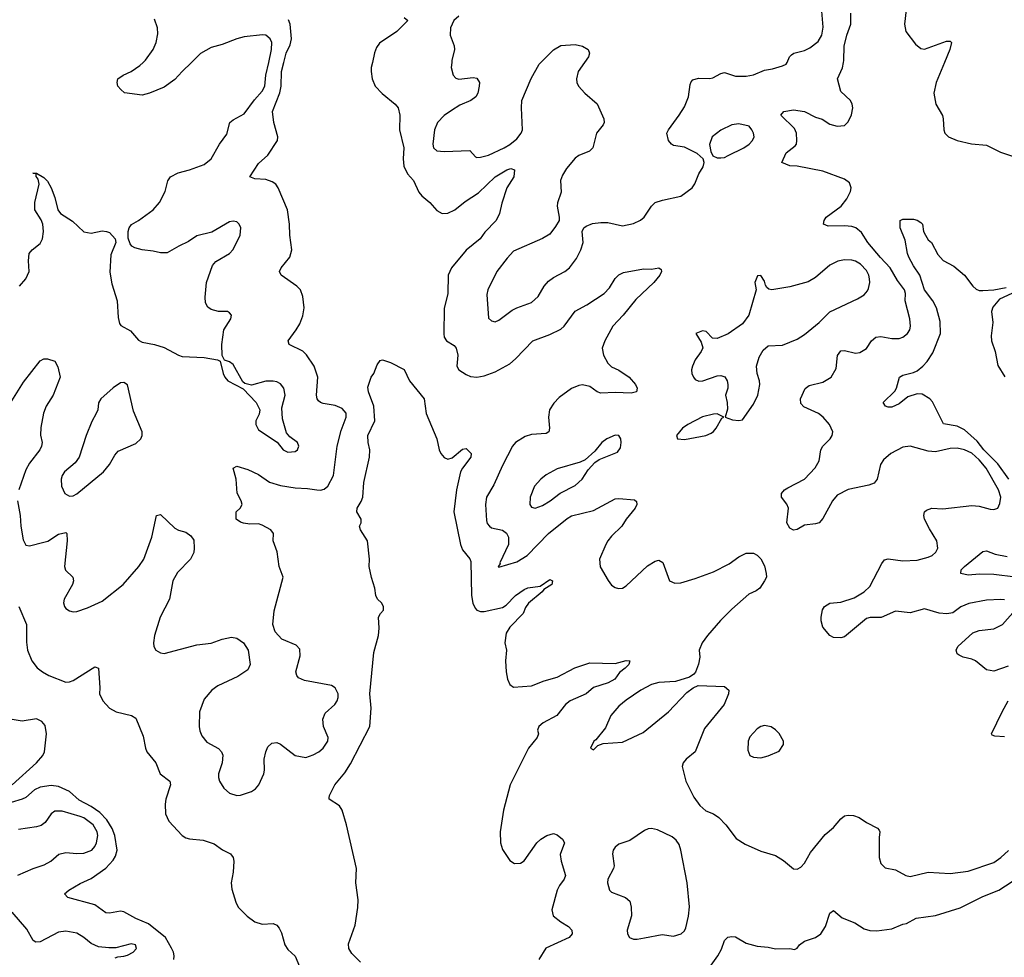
# Model space of a CAD drawing. Header units: inches. Extents: x 1834610 to 2027685, y 642842 to 774116.
# Tile 68 of 256: x 1902817 to 1908228, y 655081 to 660235. Entities that reach past the tile are written whole.
import ezdxf

# ---------------------------------------------------------------- set-up
doc = ezdxf.new("R2010")
doc.units = ezdxf.units.IN
doc.header["$MEASUREMENT"] = 0
doc.layers.add('B9605', color=7, linetype='Continuous')
doc.layers.add('B9606', color=7, linetype='Continuous')

msp = doc.modelspace()

# ---------------------------------------------------------------- linework, layer by layer
at = {"layer": 'B9605', "color": 5}
for points, elevation in [([(1902804.2, 657590), (1902820.3, 657510), (1902823.2, 657450), (1902835.1, 657375.1), (1902850, 657347), (1902870, 657343.6), (1902950, 657362.2), (1902970.9, 657369.1), (1903030, 657406), (1903070, 657415.8), (1903076.4, 657410), (1903078.2, 657370), (1903063.6, 657230), (1903069.3, 657209.3), (1903108.4, 657170), (1903111.7, 657150), (1903107.6, 657130), (1903062, 657050), (1903057.7, 657030), (1903062.3, 657010), (1903070, 656998.4), (1903090, 656984.9), (1903110, 656980.3), (1903130, 656981.3), (1903190, 657002), (1903270, 657039.5), (1903386.4, 657130), (1903472.5, 657230), (1903498.4, 657270), (1903543.1, 657390), (1903569.6, 657510), (1903590, 657515.5), (1903670, 657439.5), (1903690, 657428.9), (1903730, 657417.4), (1903758, 657398), (1903773.3, 657373.3), (1903776.5, 657330), (1903773.5, 657306.5), (1903755.3, 657270), (1903683.4, 657196.6), (1903658.5, 657150), (1903640.8, 657050), (1903589.1, 656950), (1903557.4, 656850), (1903552.2, 656810), (1903554.4, 656790), (1903564.9, 656770), (1903590, 656755.3), (1903610, 656751.8), (1903790, 656798.6), (1903870, 656807.6), (1903930.4, 656830.4), (1903980.4, 656840.4), (1904010, 656834.9), (1904046.8, 656810), (1904072.7, 656770), (1904084.4, 656690), (1904070, 656660.9), (1904015.2, 656624.8), (1903906.7, 656573.3), (1903873.1, 656550), (1903830, 656499.6), (1903805.8, 656430), (1903803.6, 656350), (1903806.8, 656326.8), (1903818, 656298), (1903844.5, 656264.5), (1903910, 656228.5), (1903925.7, 656210), (1903932.7, 656192.7), (1903930.2, 656150), (1903909, 656090), (1903908.7, 656070), (1903914.9, 656050), (1903939.3, 656010), (1903970, 655984.2), (1904010, 655970.4), (1904030, 655972.4), (1904090, 655993.4), (1904113.6, 656006.4), (1904131.6, 656028.4), (1904158, 656090), (1904161.5, 656110), (1904159.8, 656170), (1904168.7, 656211.3), (1904181.3, 656238.7), (1904201.7, 656258.3), (1904230, 656261.3), (1904250, 656253.4), (1904330.2, 656190.2), (1904390, 656180.2), (1904430, 656193.2), (1904460.4, 656210), (1904484.8, 656230), (1904510, 656268.5), (1904511.7, 656290), (1904487.3, 656350), (1904482.7, 656390), (1904496.6, 656423.4), (1904548.5, 656470), (1904561.6, 656490), (1904567.9, 656510), (1904567.7, 656530), (1904550, 656562), (1904530, 656575.3), (1904382.3, 656602.3), (1904350, 656618), (1904340.7, 656630), (1904334.7, 656650), (1904357.6, 656737.6), (1904355.6, 656775.6), (1904336.9, 656796.9), (1904258, 656830), (1904220.5, 656870), (1904208, 656910), (1904215.3, 656984.7), (1904264.5, 657170), (1904242.4, 657230), (1904231.7, 657310), (1904209.8, 657370), (1904212.4, 657410), (1904196.9, 657430), (1904150, 657456.8), (1904130, 657463.9), (1904082.5, 657462.5), (1904047.1, 657467.1), (1904030, 657472.3), (1904007, 657490), (1904006, 657530), (1904028.7, 657550), (1904039, 657570), (1904034, 657590), (1904011.5, 657631.5), (1904006.6, 657710), (1903989.5, 657770), (1904010, 657780.7), (1904070, 657762), (1904130, 657735.3), (1904190, 657693.2), (1904250, 657674.5), (1904330, 657661.6), (1904398.2, 657658.2), (1904449.7, 657650.3), (1904470, 657649.1), (1904490, 657654.6), (1904511.1, 657670), (1904541.4, 657730), (1904562, 657890), (1904583.3, 657976.7), (1904610.5, 658050), (1904611.9, 658071.9), (1904590, 658098.5), (1904550, 658113.2), (1904484.6, 658124.6), (1904469.9, 658129.9), (1904459.8, 658139.8), (1904452.4, 658150), (1904448.9, 658170), (1904455.8, 658270), (1904435.1, 658330), (1904392.8, 658392.8), (1904373.4, 658413.4), (1904297, 658450), (1904291.6, 658470), (1904336.9, 658530), (1904356.4, 658563.6), (1904372.5, 658607.5), (1904381, 658650), (1904372.8, 658712.8), (1904359.8, 658750), (1904340.5, 658770), (1904254.5, 658830), (1904244.5, 658850), (1904254, 658870), (1904302, 658930), (1904312.8, 658970), (1904301.7, 659050), (1904300.5, 659110), (1904288.5, 659190), (1904238, 659310), (1904225.1, 659330), (1904204.2, 659344.2), (1904170, 659355.8), (1904110, 659359.2), (1904082, 659370), (1904130, 659444.4), (1904180.5, 659490), (1904234.3, 659570), (1904235.6, 659590), (1904213.2, 659670), (1904205.9, 659730), (1904247.1, 659832.9), (1904254.6, 659870), (1904254.9, 659950), (1904268.4, 660000)], 260), ([(1902816.2, 658770), (1902849.8, 658810.2), (1902869.7, 658850), (1902865.1, 658910), (1902869.7, 658950), (1902884.7, 658970), (1902930, 659005.3), (1902941.7, 659030), (1902947.3, 659070), (1902944.2, 659110), (1902934.8, 659134.8), (1902899.7, 659190), (1902900.4, 659230), (1902923.6, 659330), (1902918, 659358), (1902908, 659372), (1902908, 659388), (1902889.3, 659390.7), (1902908.9, 659391.1), (1902950, 659366.8), (1902970, 659346.8), (1902990, 659310.8), (1903010, 659257.3), (1903025.8, 659190), (1903040.2, 659170), (1903106.5, 659126.5), (1903170, 659068), (1903210, 659061.6), (1903270, 659074), (1903294, 659070), (1903310, 659064.7), (1903342, 659030), (1903344.7, 659010), (1903317.3, 658942.7), (1903312.3, 658847.7), (1903323.6, 658783.6), (1903351.7, 658690), (1903357.6, 658597.6), (1903365.5, 658565.5), (1903373.4, 658553.4), (1903425.1, 658525.1), (1903470, 658474), (1903490, 658462), (1903558, 658450), (1903610, 658433.7), (1903690, 658390.3), (1903710, 658384.2), (1903830, 658377.1), (1903904.7, 658364.7), (1903918, 658358), (1903934.8, 658290), (1903944, 658270), (1903960.7, 658250), (1904045.2, 658205.2), (1904116.4, 658130), (1904135.8, 658090), (1904132.9, 658067.1), (1904114, 658030), (1904114, 658010), (1904130, 657980.5), (1904232.1, 657912.1), (1904265.5, 657870), (1904290, 657857.1), (1904330, 657860.4), (1904343.7, 657870), (1904351.6, 657890), (1904344.5, 657910), (1904302.3, 657942.2), (1904284, 657964), (1904260.3, 658040.3), (1904258, 658102), (1904275.1, 658170), (1904267.8, 658210), (1904250, 658233.6), (1904230, 658244.2), (1904210, 658247.8), (1904170, 658247.3), (1904090, 658226), (1904054.5, 658234.5), (1904044.1, 658244.1), (1903990, 658339), (1903970, 658353.2), (1903943.1, 658363.1), (1903928.7, 658388.7), (1903927.3, 658450), (1903939.6, 658530), (1903977, 658590), (1903981.2, 658610), (1903970, 658624), (1903958, 658630), (1903910, 658631.5), (1903870, 658641.6), (1903850, 658654.5), (1903837.5, 658677.5), (1903835.3, 658710), (1903842.8, 658790), (1903875.8, 658884.2), (1903894.8, 658905.2), (1903969.3, 658950), (1903990, 658970.8), (1904029.4, 659050), (1904031.5, 659090), (1904023.7, 659110), (1904010, 659123.7), (1903990, 659127), (1903970, 659122.9), (1903872.7, 659067.3), (1903790, 659046.6), (1903744.8, 659015.2), (1903690.6, 658990), (1903627.1, 658952.9), (1903590, 658953), (1903550, 658963), (1903489.7, 658969.6), (1903450, 658980.9), (1903434, 658990), (1903423.2, 659003.2), (1903413.6, 659033.6), (1903413.2, 659070), (1903419, 659090), (1903432, 659108), (1903470, 659130.4), (1903550, 659189.1), (1903585.1, 659230), (1903616.4, 659290), (1903631, 659349), (1903645.1, 659370), (1903687.3, 659392.7), (1903750.7, 659409.3), (1903830, 659438.9), (1903869.6, 659470), (1903915.1, 659550), (1903955.2, 659604.8), (1903971.5, 659670), (1903990, 659684.6), (1904050, 659716.5), (1904106.6, 659793.4), (1904150, 659841.7), (1904163.4, 659870), (1904169.3, 659930), (1904185.5, 660000)], 280), ([(1903760.6, 660000), (1903709.4, 659950.6), (1903670, 659905.4), (1903610, 659863.5), (1903530, 659831.2), (1903490, 659820.5), (1903393.1, 659833.1), (1903372.3, 659850), (1903357, 659870), (1903352, 659890), (1903356, 659910), (1903386, 659930), (1903429.8, 659950.2), (1903477, 659983), (1903494.7, 660000)], 280), ([(1904755.4, 660000), (1904749.1, 659970.9), (1904748.9, 659950), (1904753.8, 659910), (1904770.3, 659870), (1904808.4, 659828.4), (1904880.7, 659770), (1904896.3, 659750), (1904906.4, 659710), (1904904.2, 659630), (1904927.6, 659530), (1904925, 659470), (1904928.8, 659430), (1904947.9, 659387.9), (1904980.8, 659350), (1905010, 659286.5), (1905026.6, 659266.6), (1905071.5, 659230), (1905110, 659186.5), (1905138.8, 659170), (1905170, 659171), (1905208.5, 659190), (1905264.5, 659235.5), (1905337.9, 659282.1), (1905430, 659371.3), (1905494, 659410), (1905516.4, 659416.4), (1905536, 659410), (1905532.4, 659370), (1905494.6, 659310), (1905465.8, 659225.8), (1905454.4, 659170), (1905434.6, 659130), (1905373.6, 659066.3), (1905347, 659030), (1905270, 658968.3), (1905190, 658871), (1905171, 658830), (1905170.2, 658730), (1905150, 658648), (1905147.8, 658507.8), (1905150.2, 658490), (1905162, 658470), (1905204.6, 658444.6), (1905216.5, 658430), (1905224.4, 658390), (1905219.5, 658330), (1905230.2, 658310.3), (1905270, 658283.7), (1905294.1, 658274.1), (1905329, 658269), (1905370, 658276.5), (1905430, 658298.5), (1905510, 658343.6), (1905541, 658370), (1905636.2, 658470), (1905730, 658504), (1905790, 658533.1), (1905810, 658550.4), (1905870, 658632.7), (1905933.4, 658666.6), (1906029.8, 658730.2), (1906058.3, 658761.7), (1906090, 658812.7), (1906110, 658832.2), (1906135.8, 658844.2), (1906244.9, 658864.9), (1906290, 658862.8), (1906330, 658870.8), (1906342, 658862), (1906344.7, 658850), (1906334.8, 658830), (1906302, 658790), (1906202.6, 658697.4), (1906134, 658610), (1906076.1, 658550), (1906033, 658470), (1906018.6, 658430), (1906024.5, 658390), (1906050, 658346), (1906070, 658326.7), (1906110, 658308.9), (1906166.7, 658270), (1906200.5, 658230), (1906210.8, 658210), (1906206, 658190), (1906177.7, 658182.2), (1906090, 658186.2), (1906010, 658181.7), (1905989.8, 658189.8), (1905950, 658218.5), (1905910, 658227.8), (1905890, 658224.8), (1905850, 658206.6), (1905782.5, 658157.5), (1905752.2, 658127.8), (1905729.2, 658090), (1905722.3, 658050), (1905728.9, 657990), (1905724.4, 657970), (1905710, 657960.4), (1905630, 657953.8), (1905595.6, 657944.4), (1905541.1, 657910), (1905524.4, 657890), (1905470, 657784.5), (1905422.3, 657677.7), (1905383.2, 657610), (1905376.1, 657570), (1905381.8, 657481.8), (1905386, 657466), (1905398, 657450), (1905410, 657442.6), (1905470, 657429), (1905491.5, 657411.5), (1905502.4, 657390), (1905503.6, 657350), (1905456, 657250), (1905456.9, 657243.1), (1905446, 657230), (1905450, 657224.7), (1905550, 657254.9), (1905606, 657290), (1905723.1, 657410), (1905826.3, 657493.7), (1905850, 657507.6), (1905970, 657536.3), (1906090, 657600.3), (1906110, 657603.1), (1906195.6, 657595.6), (1906207.1, 657587.1), (1906207.7, 657570), (1906199.3, 657550), (1906150.2, 657489.8), (1906125.7, 657450), (1906070, 657396.3), (1906050, 657369.6), (1906037.4, 657350), (1906003.1, 657270), (1906008, 657228), (1906051.8, 657151.8), (1906070, 657127.3), (1906090, 657114), (1906108.4, 657108.4), (1906130, 657110.6), (1906150, 657123), (1906267.4, 657232.6), (1906310, 657257.8), (1906330, 657263.1), (1906351.7, 657251.7), (1906388, 657150), (1906416.7, 657136.7), (1906450, 657140.3), (1906530, 657163.2), (1906630, 657199.7), (1906715.7, 657244.3), (1906770, 657283), (1906810, 657302.8), (1906850, 657302.8), (1906870, 657291), (1906890, 657271), (1906910, 657232), (1906918.8, 657190), (1906921, 657170), (1906910.8, 657150), (1906884, 657110), (1906865.1, 657094.9), (1906823.6, 657076.4), (1906730, 656994), (1906668.3, 656931.7), (1906597.1, 656850), (1906567.7, 656810), (1906551, 656770), (1906554, 656730), (1906547.5, 656692.5), (1906530.7, 656649.3), (1906522, 656638), (1906498.8, 656621.2), (1906422, 656598), (1906330, 656591.2), (1906290, 656580.4), (1906230, 656548.6), (1906150, 656494.2), (1906110, 656461.1), (1906065.3, 656410), (1906037.2, 656342.8), (1905982.8, 656277.2), (1905972, 656270), (1905954, 656230), (1905970, 656222), (1905994, 656246), (1906023.2, 656256.8), (1906130, 656264.6), (1906242.7, 656317.3), (1906382.6, 656430), (1906483.9, 656536.1), (1906518, 656562), (1906545.2, 656574.8), (1906690.5, 656570.5), (1906714, 656550), (1906712.7, 656530), (1906688.4, 656470), (1906580.6, 656339.4), (1906529.1, 656210.9), (1906480.5, 656170), (1906463.7, 656150), (1906458, 656130), (1906477.4, 656050), (1906521.6, 655961.6), (1906554.7, 655914.7), (1906587, 655887), (1906630, 655869), (1906658.7, 655850), (1906697, 655810), (1906754.7, 655734.7), (1906803.4, 655703.4), (1906890, 655665.5), (1906970, 655641.6), (1907014.1, 655614.1), (1907070, 655567.7), (1907090, 655565.5), (1907110, 655577.1), (1907130, 655598), (1907163.1, 655656.9), (1907243.3, 655756.7), (1907290, 655794.4), (1907330, 655842.4), (1907350, 655858.4), (1907370, 655863.1), (1907399.9, 655859.9), (1907430.3, 655850.3), (1907470, 655822), (1907530.9, 655790.9), (1907539.8, 655779.8), (1907544.7, 655770), (1907540.7, 655739.3), (1907540.9, 655630), (1907550, 655597.3), (1907573.7, 655573.7), (1907630, 655561.3), (1907687.7, 655530), (1907710, 655525.6), (1907810, 655549.1), (1907930, 655541.7), (1908030, 655553.8), (1908170, 655601.5), (1908210, 655629.2), (1908251.8, 655668.2)], 260), ([(1905191.3, 660000), (1905188.8, 659971.2), (1905199.3, 659930), (1905213.5, 659913.5), (1905230, 659907.2), (1905310, 659917.6), (1905330, 659913), (1905343, 659890), (1905342.4, 659870), (1905334, 659830), (1905323, 659810), (1905296.3, 659790), (1905236, 659764), (1905190, 659735.8), (1905150, 659707.6), (1905113.6, 659670), (1905097.3, 659630), (1905087.7, 659550), (1905090.5, 659530), (1905110, 659514.4), (1905150, 659509.2), (1905290, 659514.9), (1905321.1, 659481.1), (1905330, 659477.1), (1905350, 659478.3), (1905393.3, 659490), (1905479.8, 659530), (1905510, 659547.9), (1905550, 659580.4), (1905573.8, 659610), (1905579.6, 659630), (1905574.5, 659750), (1905577, 659790), (1905628.6, 659911.4), (1905671.2, 659990), (1905681.3, 660000)], 280), ([(1905921.6, 660000), (1905886.5, 659950), (1905876.5, 659910), (1905878.4, 659890), (1905888.8, 659868.8), (1905922, 659830), (1905991.5, 659771.5), (1906027.4, 659690), (1906028.8, 659670), (1906023.2, 659656.8), (1905986.3, 659610), (1905966.7, 659530), (1905948.2, 659511.8), (1905890, 659487.4), (1905870, 659473.5), (1905822.5, 659417.5), (1905799.5, 659380.5), (1905789.1, 659350), (1905792.6, 659287.4), (1905772.4, 659227.6), (1905771.3, 659210), (1905782.4, 659150), (1905780.9, 659130), (1905762.4, 659097.6), (1905730, 659056.3), (1905690, 659031.1), (1905530, 658961.7), (1905495.5, 658924.5), (1905438.6, 658850), (1905389.2, 658750), (1905383.6, 658723.6), (1905394, 658594), (1905410, 658578.8), (1905430, 658574), (1905450, 658583), (1905522.6, 658637.4), (1905548.4, 658651.6), (1905630, 658680.3), (1905666.2, 658713.8), (1905698.4, 658770), (1905722.3, 658797.7), (1905750, 658817.5), (1905813.6, 658850), (1905838.9, 658870), (1905877.5, 658922.5), (1905900.7, 658970), (1905913.3, 659010), (1905908.3, 659070), (1905917.6, 659090), (1905930, 659099.5), (1905965.8, 659114.2), (1906010, 659120.7), (1906050, 659119.6), (1906130, 659102), (1906190, 659114.7), (1906228, 659132), (1906249.6, 659150), (1906290, 659210.5), (1906309.8, 659230.2), (1906350, 659243.1), (1906450, 659264.2), (1906512.3, 659310), (1906528.2, 659331.8), (1906550, 659386.8), (1906573.4, 659426.6), (1906578, 659450), (1906573.2, 659470), (1906539.5, 659499.5), (1906470, 659533.7), (1906410, 659543.5), (1906398.4, 659550), (1906383, 659570), (1906374, 659610), (1906382.9, 659630), (1906442, 659710), (1906470, 659756), (1906492.6, 659810), (1906501, 659879), (1906506.6, 659893.4), (1906516.9, 659903.1), (1906547.6, 659912.4), (1906608.9, 659911.1), (1906625.4, 659914.6), (1906670, 659939), (1906690, 659944), (1906750, 659923.5), (1906810, 659923.5), (1906850, 659932.3), (1906910, 659957.3), (1906955.1, 659965), (1907010, 659981.6), (1907030, 659990.6), (1907034.3, 660000)], 280), ([(1908230, 657046.4), (1908210, 657048.7), (1908130, 657045), (1908034.1, 657025.9), (1907990, 657008), (1907944.7, 656975.3), (1907911.5, 656968.5), (1907870, 656973.2), (1907790, 656996.2), (1907710, 656975), (1907630, 656983.1), (1907551, 656949), (1907491.2, 656948.8), (1907470, 656943.5), (1907350, 656842.7), (1907330, 656838), (1907290, 656839.5), (1907270, 656849.3), (1907230, 656895.3), (1907220.9, 656930), (1907220.9, 656950), (1907229.6, 656990.4), (1907239.3, 657010), (1907270, 657028.4), (1907330, 657033.2), (1907403.5, 657056.5), (1907457.7, 657090), (1907490, 657119.5), (1907554.9, 657245.1), (1907570, 657266), (1907590, 657271.8), (1907670, 657260.2), (1907750, 657263.6), (1907810, 657280.3), (1907832, 657290), (1907852.7, 657307.3), (1907863, 657330), (1907858.3, 657370), (1907816.3, 657436.3), (1907788.8, 657490), (1907786.2, 657510), (1907789.7, 657530), (1907800.3, 657539.7), (1907830, 657549.1), (1907890, 657546.2), (1908050, 657564.7), (1908090, 657561.5), (1908150, 657543.7), (1908170, 657542), (1908191.8, 657550), (1908203.8, 657576.2), (1908209.8, 657610), (1908196.9, 657650), (1908128.8, 657770), (1908090, 657815.6), (1908050, 657851.9), (1908010, 657871), (1907970, 657880.2), (1907930, 657877.3), (1907850, 657859.4), (1907810, 657862.9), (1907710, 657889.7), (1907670, 657884.7), (1907604.9, 657850), (1907564, 657816), (1907548.7, 657790), (1907530.3, 657710), (1907512.4, 657687.6), (1907484.5, 657675.5), (1907370, 657652.8), (1907310, 657620.5), (1907283.1, 657590), (1907230, 657492.7), (1907210, 657469.6), (1907190, 657462.9), (1907130, 657457), (1907090, 657432.7), (1907070, 657429.4), (1907050, 657439), (1907032.7, 657470), (1907041.6, 657550), (1907032.3, 657572.3), (1907004.5, 657610), (1907003.7, 657630), (1907020.9, 657650), (1907038.2, 657661.8), (1907129.5, 657710), (1907188, 657772), (1907211.1, 657810), (1907219.2, 657870), (1907231.2, 657890), (1907271.3, 657930), (1907282.4, 657950), (1907285.6, 657970), (1907267.6, 658010), (1907233.6, 658050), (1907207, 658070), (1907127.1, 658107.1), (1907110, 658124.5), (1907107.3, 658150), (1907132.9, 658207.1), (1907155.9, 658224.1), (1907230, 658241.8), (1907276.3, 658270), (1907303.4, 658316.6), (1907311.1, 658388.9), (1907330, 658414.4), (1907350, 658417), (1907410, 658401.1), (1907434.8, 658405.3), (1907470, 658428.2), (1907498.3, 658470), (1907522, 658490), (1907550, 658493.2), (1907610, 658481.8), (1907650, 658483.2), (1907670, 658490.3), (1907696.9, 658510), (1907709.8, 658530), (1907713, 658550), (1907709, 658590), (1907683.2, 658690), (1907684.9, 658730), (1907679.5, 658750), (1907641.6, 658801.6), (1907601.6, 658870), (1907547, 658927), (1907477.8, 659010), (1907444.1, 659064.1), (1907411.6, 659090), (1907390, 659097.4), (1907350, 659102.2), (1907259.4, 659099.4), (1907234.5, 659110), (1907237.4, 659130), (1907248.4, 659150), (1907332.1, 659210), (1907363.5, 659250), (1907382.3, 659290), (1907385.7, 659310), (1907377.3, 659337.3), (1907350, 659358.5), (1907230, 659402.2), (1907090, 659429.7), (1907050, 659431.6), (1907005.2, 659450), (1907030, 659503), (1907079.5, 659540.5), (1907086.2, 659550), (1907088.2, 659570), (1907086.6, 659610), (1907075.8, 659635.8), (1906999.5, 659710), (1907017.2, 659730), (1907070, 659739.2), (1907130, 659730.2), (1907190, 659699.2), (1907227.2, 659687.2), (1907270, 659659.5), (1907310, 659648.9), (1907350, 659653), (1907370, 659674), (1907387.7, 659712.3), (1907395.1, 659750), (1907392.7, 659770), (1907382.7, 659790), (1907330, 659839.6), (1907310.9, 659910), (1907339.1, 659970), (1907343.9, 660000)], 260), ([(1907899.7, 660000), (1907853.7, 659890), (1907841.8, 659830), (1907852.4, 659770), (1907888.2, 659708.2), (1907892.7, 659690), (1907895, 659630), (1907901.9, 659610), (1907922.3, 659590), (1907970, 659570.1), (1908047.3, 659552.7), (1908130, 659544.7), (1908206.4, 659506.4), (1908290, 659479.3)], 260), ([(1908253.7, 657710), (1908193.2, 657793.2), (1908116, 657870), (1908078.2, 657918.2), (1908010, 657980.6), (1907970, 658000.3), (1907894.2, 658014.2), (1907833.9, 658133.9), (1907818.9, 658150), (1907777, 658177), (1907750, 658179), (1907698.2, 658161.8), (1907650, 658123.5), (1907610, 658105.3), (1907590, 658104.4), (1907576, 658110), (1907562.7, 658130), (1907627.1, 658192.9), (1907636.4, 658210), (1907651.3, 658270), (1907670, 658281.2), (1907730, 658294.8), (1907750, 658305), (1907781.1, 658330), (1907804, 658356), (1907836.3, 658403.7), (1907876.9, 658510), (1907875.1, 658575.1), (1907855.4, 658650), (1907835.1, 658690), (1907789.2, 658750), (1907764.5, 658830), (1907730, 658880.9), (1907704.2, 658930), (1907696.2, 658950), (1907683.3, 659023.3), (1907655.1, 659090), (1907655.3, 659130), (1907670, 659138.8), (1907730, 659138), (1907750, 659133.4), (1907770, 659120.7), (1907778, 659110), (1907784.9, 659070), (1907794.6, 659050), (1907810, 659024.9), (1907827.3, 659010), (1907863.1, 658943.1), (1907891.5, 658911.5), (1907950, 658879.1), (1908010, 658830.5), (1908054.4, 658770), (1908073.7, 658753.7), (1908090, 658746.5), (1908110, 658745.3), (1908171.1, 658748.9), (1908237.8, 658762.2)], 240), ([(1908270, 658728.9), (1908202.2, 658697.8), (1908165.6, 658654.4), (1908158.4, 658630), (1908165.6, 658570), (1908156.7, 658496.7), (1908158.7, 658470), (1908178.7, 658410), (1908193.3, 658333.3), (1908231.2, 658271.2)], 240), ([(1902755.4, 658110), (1902837, 658243), (1902930, 658358.8), (1902950, 658371), (1902970, 658371), (1903010, 658358), (1903025.8, 658325.8), (1903038.4, 658270), (1903001.3, 658170), (1902963.2, 658110), (1902947.6, 658072.4), (1902933, 657993), (1902931.5, 657951.5), (1902939.5, 657910), (1902937.4, 657890), (1902927.4, 657870), (1902870, 657796.9), (1902850, 657759.6), (1902812, 657650)], 260), ([(1904690, 655054.3), (1904642.5, 655102.5), (1904626.3, 655130), (1904624.2, 655155.8), (1904661.4, 655258.6), (1904675.2, 655355.2), (1904676.9, 655396.9), (1904665, 655490), (1904667.4, 655570), (1904613.7, 655810), (1904589.8, 655889.8), (1904573.9, 655913.9), (1904517, 655950), (1904517.5, 655957.5), (1904518.7, 655970), (1904549.5, 656030), (1904604.4, 656095.6), (1904635.3, 656144.7), (1904741.6, 656350), (1904748, 656450), (1904741.3, 656530), (1904763.2, 656756.8), (1904789, 656850), (1904792.7, 656890), (1904789.3, 656950), (1904799.3, 656970), (1904817, 656990), (1904817, 657010), (1904804.5, 657030), (1904783.6, 657050), (1904774, 657070), (1904769.3, 657110), (1904749.5, 657169.5), (1904738, 657230), (1904739.5, 657270), (1904729.2, 657370), (1904689.2, 657430), (1904685.2, 657450), (1904693.2, 657470), (1904693.2, 657490), (1904669.3, 657530), (1904672.3, 657550), (1904694.2, 657585.8), (1904702.4, 657610), (1904708.8, 657691.2), (1904739.7, 657830), (1904741.6, 657870), (1904731.8, 657910), (1904729.7, 657950), (1904769.3, 658030.7), (1904763.6, 658110), (1904733.2, 658190), (1904730, 658214), (1904749, 658270), (1904764, 658290), (1904782, 658338), (1904798, 658362), (1904810, 658364.7), (1904854, 658350), (1904930, 658311.3), (1904959.1, 658250), (1905039, 658150), (1905050.9, 658070), (1905110.2, 657930.2), (1905121.5, 657870), (1905132.2, 657850), (1905150, 657828.2), (1905170, 657818.6), (1905194.1, 657825.9), (1905250, 657874.9), (1905270, 657877.1), (1905298.4, 657850), (1905295.6, 657830), (1905250.3, 657770), (1905240.3, 657750), (1905218.2, 657650), (1905203.5, 657530), (1905238.7, 657350), (1905250, 657320.9), (1905290, 657272), (1905295.9, 657255.9), (1905299.5, 657070), (1905307.5, 657027.5), (1905320.8, 657000.8), (1905330, 656989.3), (1905350, 656982.7), (1905370, 656982.7), (1905470, 657004.3), (1905490, 657016.5), (1905541, 657070), (1905590, 657103.2), (1905610, 657112.8), (1905678, 657122), (1905730, 657158), (1905746, 657150), (1905740.7, 657130), (1905697.3, 657102.7), (1905687.7, 657090), (1905612.7, 657027.3), (1905596.7, 657003.3), (1905583, 656970), (1905510, 656895.6), (1905490, 656862), (1905483.2, 656810), (1905492.4, 656770), (1905487.6, 656710), (1905491, 656650), (1905498.6, 656610), (1905510, 656580.3), (1905530, 656566.7), (1905630, 656573.1), (1905699.3, 656600.7), (1905770, 656620.7), (1905867.7, 656672.3), (1905950, 656699.4), (1906090, 656696.4), (1906150, 656713.4), (1906170.4, 656710.4), (1906164, 656690), (1906144.9, 656670), (1906112.7, 656647.3), (1906086.9, 656610), (1906051.8, 656590), (1905970, 656564), (1905930, 656529.8), (1905841.7, 656490), (1905816.2, 656470), (1905768.8, 656410), (1905694.4, 656370), (1905670.5, 656350), (1905663, 656330), (1905668.2, 656310), (1905660.9, 656290), (1905613.8, 656230), (1905512.7, 656030), (1905476, 655890), (1905456.9, 655770), (1905459, 655710), (1905470, 655674), (1905510, 655614), (1905536.7, 655596.7), (1905570, 655598.4), (1905590, 655612.2), (1905659.7, 655710), (1905680.5, 655730), (1905714, 655750), (1905750, 655761.1), (1905770, 655754.7), (1905799.7, 655730), (1905811.8, 655710), (1905786.7, 655646.7), (1905792.2, 655610), (1905816.1, 655530), (1905810.1, 655509.9), (1905783.6, 655476.4), (1905770.2, 655450), (1905742, 655342), (1905749.3, 655309.3), (1905790, 655276), (1905833.4, 655250), (1905851.8, 655230), (1905854, 655210), (1905836.3, 655190), (1905708.9, 655131.1), (1905670.2, 655070)], 240), ([(1908290, 657170.5), (1908170, 657185.3), (1908092.8, 657187.1), (1908030, 657180.9), (1907989.4, 657190), (1907991.5, 657210), (1908008.8, 657230), (1908110, 657311.7), (1908130, 657315.6), (1908177.6, 657297.6), (1908244.8, 657284.8)], 240), ([(1902811.5, 657010), (1902853.8, 656910), (1902853.8, 656813.8), (1902860.3, 656770), (1902883.8, 656710), (1902913, 656673), (1902942, 656650), (1902977.3, 656630), (1903070, 656592.7), (1903090, 656594.4), (1903110, 656603.1), (1903230, 656678), (1903250, 656671.3), (1903258, 656562), (1903256.3, 656530), (1903273.4, 656490), (1903310, 656450.6), (1903346.8, 656430), (1903430.4, 656410.4), (1903454.9, 656394.9), (1903496.1, 656296.1), (1903508.2, 656230), (1903516.4, 656210), (1903564.9, 656150), (1903588, 656090), (1903642.4, 656050), (1903645.7, 656030), (1903620.8, 655950), (1903616.9, 655923.1), (1903618.9, 655870), (1903636.9, 655830), (1903710, 655750.2), (1903730, 655738.4), (1903750, 655731.9), (1903825.1, 655725.1), (1903885.7, 655705.7), (1903932.1, 655672.1), (1903974.8, 655650), (1903990.4, 655630.4), (1903993, 655610), (1903990.4, 655550), (1903979.3, 655490), (1903983.4, 655456.6), (1904004, 655384), (1904017.4, 655357.4), (1904067.5, 655307.5), (1904110, 655275.6), (1904150, 655263.6), (1904210, 655266.7), (1904230, 655257.1), (1904242.2, 655242.2), (1904255.8, 655215.8), (1904274, 655150), (1904290, 655124.4), (1904330, 655086.8), (1904355.5, 655030)], 240), ([(1908250, 656680.9), (1908170, 656654.2), (1908130, 656660.4), (1908070, 656711.2), (1908050, 656720.5), (1908002, 656730), (1907981, 656741), (1907969.3, 656750), (1907964.5, 656770), (1907972.3, 656790), (1908054.7, 656865.3), (1908090, 656876.9), (1908170, 656886.5), (1908218.4, 656910), (1908287.6, 656990)], 260), ([(1908230, 656293.2), (1908176.4, 656296.4), (1908162, 656302), (1908158, 656310), (1908216.9, 656430), (1908250, 656490.3)], 260), ([(1902776, 656030), (1902909.8, 656150), (1902943.1, 656190), (1902952.7, 656210), (1902963.9, 656310), (1902956.2, 656356.2), (1902937.9, 656377.9), (1902910, 656391.9), (1902830, 656379.6), (1902710, 656399.2)], 240), ([(1903664, 655070), (1903665.7, 655090), (1903662.4, 655110), (1903652, 655132), (1903617.3, 655190), (1903525.3, 655265.3), (1903454.2, 655294.2), (1903390, 655330.7), (1903370, 655334.6), (1903310, 655323.5), (1903290, 655326.4), (1903230.5, 655370.5), (1903082, 655410), (1903062.7, 655430), (1903086.6, 655450), (1903150, 655487), (1903210, 655513.8), (1903290, 655572.1), (1903330, 655614.5), (1903343.7, 655636.3), (1903352.3, 655670), (1903339.9, 655750), (1903324.2, 655790), (1903296, 655836), (1903257.1, 655877.1), (1903210, 655910.4), (1903144.2, 655944.2), (1903090, 655992.5), (1903030, 656019.9), (1902990, 656024.9), (1902930, 656016.3), (1902898.8, 656001.2), (1902850, 655959.8), (1902830.1, 655949.9), (1902770, 655931.2)], 240), ([(1902806.4, 655533.6), (1902890, 655570.2), (1902951.2, 655588.8), (1902987.8, 655610), (1903032.3, 655647.7), (1903070, 655657.6), (1903130, 655651.4), (1903170, 655653.2), (1903213.3, 655670), (1903230.4, 655689.6), (1903239.8, 655710), (1903246.4, 655750), (1903243, 655770), (1903220.7, 655810), (1903170, 655847.6), (1903150, 655855.8), (1903050, 655884.8), (1903010, 655884.4), (1902990, 655869.6), (1902957, 655823), (1902934.4, 655805.6), (1902910, 655797.7), (1902810, 655783.5)], 260), ([(1906544.2, 654935.8), (1906654.3, 655090), (1906674.1, 655125.9), (1906690, 655174), (1906708.3, 655191.7), (1906730, 655196.4), (1906750, 655194), (1906810, 655158.4), (1906870, 655142), (1906930, 655137.6), (1906970, 655128.4), (1907050.4, 655130.4), (1907075.3, 655124.7), (1907090, 655131), (1907102.7, 655150), (1907129.3, 655170), (1907190, 655190.3), (1907220.5, 655210), (1907246.2, 655250), (1907270, 655324.7), (1907290, 655338.8), (1907337.7, 655297.8), (1907406.8, 655270), (1907458, 655238), (1907488.6, 655228.6), (1907527.1, 655227.1), (1907610, 655238.3), (1907670, 655264), (1907690, 655266.9), (1907744.4, 655295.6), (1907850, 655310.2), (1907986, 655354), (1908110, 655415.2), (1908198, 655450), (1908350, 655549.2)], 240), ([(1903342, 655078), (1903355.6, 655084.4), (1903390, 655087), (1903410, 655093.4), (1903441.2, 655110), (1903459, 655130), (1903453.2, 655150), (1903430, 655155.6), (1903345.8, 655134.2), (1903307.3, 655132.7), (1903250, 655138.5), (1903210, 655156.8), (1903170, 655191), (1903130, 655213.5), (1903070, 655225.3), (1903030, 655218.6), (1902930, 655167.2), (1902905.2, 655165.2), (1902890, 655174.5), (1902855.2, 655235.2), (1902776.3, 655330)], 260)]:
    msp.add_lwpolyline(points, dxfattribs=dict(at, elevation=elevation))
for points, elevation in [([(1906770, 659661.5), (1906730, 659657.3), (1906670, 659628.2), (1906623.5, 659590), (1906608.8, 659548.8), (1906614.9, 659510), (1906626.4, 659486.4), (1906650, 659474.9), (1906670, 659474.4), (1906690, 659477.6), (1906710, 659487.2), (1906796.2, 659530), (1906825.6, 659550), (1906844.7, 659570), (1906852.8, 659590), (1906849.7, 659610), (1906841.3, 659630), (1906825.1, 659650)], 280), ([(1907350, 658914), (1907313.3, 658906.7), (1907270, 658884.7), (1907190, 658816.8), (1907150, 658793.7), (1907050, 658766), (1906950, 658749.4), (1906934, 658754), (1906923.1, 658763.1), (1906915.3, 658775.3), (1906910, 658798), (1906890, 658828), (1906872.7, 658827.3), (1906858, 658790), (1906864.7, 658750), (1906824.9, 658610), (1906790, 658562.7), (1906710, 658507.8), (1906650, 658482.9), (1906624.5, 658484.5), (1906590, 658521.2), (1906570, 658524), (1906532, 658510), (1906563, 658463), (1906570.6, 658430.6), (1906562.4, 658410), (1906530, 658364.5), (1906514.3, 658330), (1906509, 658310), (1906510.3, 658290.3), (1906520.3, 658270), (1906530, 658257.1), (1906550, 658247.2), (1906570.8, 658249.2), (1906650, 658277), (1906670, 658279.3), (1906692.4, 658272.4), (1906705.5, 658250), (1906708.2, 658230), (1906708, 658210), (1906696.3, 658170), (1906704.9, 658130), (1906706.8, 658093.2), (1906694, 658050), (1906734.8, 658034.8), (1906770, 658030.8), (1906790, 658036), (1906850, 658120.5), (1906874, 658170), (1906884.2, 658230), (1906882.4, 658250), (1906869.3, 658290.7), (1906866, 658330), (1906880.1, 658379.9), (1906902.3, 658417.7), (1906930, 658441.6), (1907010, 658445.8), (1907090, 658478.2), (1907130, 658504.2), (1907210, 658570.2), (1907270, 658628.9), (1907420.5, 658699.5), (1907457.2, 658722.8), (1907476.1, 658743.9), (1907482.2, 658757.8), (1907489.8, 658790), (1907488.1, 658810), (1907483.7, 658830), (1907470, 658856.9), (1907438.5, 658890), (1907410, 658907.1), (1907390, 658913)], 280), ([(1903390, 658241.2), (1903370, 658238), (1903330, 658212), (1903262.8, 658150), (1903250.7, 658129.3), (1903245.5, 658090), (1903238, 658070), (1903213.9, 658026.1), (1903182, 657950), (1903143.6, 657830), (1903121.7, 657798.3), (1903063.7, 657750), (1903050.3, 657730), (1903044.6, 657710), (1903046, 657670), (1903064.4, 657630), (1903090, 657615.8), (1903110, 657618), (1903130, 657627.8), (1903276.9, 657750), (1903309.6, 657790), (1903338.8, 657841.2), (1903357.7, 657862.3), (1903455.6, 657904.4), (1903482.7, 657930), (1903489.4, 657950), (1903489.4, 657970), (1903442.7, 658082.7), (1903410, 658228)], 280), ([(1906650, 658069), (1906630, 658066), (1906570, 658051.3), (1906488.2, 658010), (1906460.4, 657990), (1906426.8, 657950), (1906432, 657930), (1906470, 657927.2), (1906588, 657950), (1906617.2, 657962.8), (1906629.5, 657970.5), (1906645.2, 657990), (1906676.4, 658043.6), (1906686, 658050)], 280), ([(1906090, 657951.2), (1906043, 657930), (1906017.1, 657910), (1905977.3, 657862.7), (1905924.9, 657815.1), (1905896.9, 657803.1), (1905770, 657766.2), (1905710, 657733.7), (1905680.4, 657710), (1905645.7, 657670), (1905621.7, 657610), (1905620.3, 657570), (1905630, 657554.9), (1905650, 657549.2), (1905690, 657564.7), (1905732.1, 657590), (1905787.7, 657632.3), (1905870, 657674.3), (1905908, 657710), (1905940.3, 657759.7), (1905978.3, 657801.7), (1906002.3, 657817.7), (1906103.2, 657856.8), (1906118.4, 657881.6), (1906122.9, 657910), (1906120.7, 657930), (1906110, 657949.2)], 280), ([(1906910, 656354.5), (1906890, 656349.4), (1906870, 656337), (1906830, 656292.3), (1906820.4, 656270), (1906819.3, 656219.3), (1906830, 656191), (1906850, 656180.5), (1906890, 656178), (1906930, 656188.2), (1906990, 656213.4), (1907015.1, 656250), (1907015.1, 656270), (1906991.5, 656311.5), (1906971.6, 656331.6), (1906947.2, 656347.2)], 280), ([(1906290, 655788.8), (1906270, 655787.2), (1906250, 655778.3), (1906170, 655723.1), (1906110, 655702.9), (1906090, 655686), (1906078, 655670), (1906074.9, 655650), (1906083.9, 655583.9), (1906080.8, 655570), (1906049.3, 655510.7), (1906046.7, 655490), (1906058.4, 655450), (1906070, 655438.4), (1906146.8, 655410), (1906170.4, 655390), (1906177, 655357), (1906178.9, 655310), (1906155.3, 655230), (1906156.4, 655210), (1906167.7, 655190), (1906190, 655181.3), (1906210, 655180.3), (1906250, 655188.7), (1906347.5, 655207.5), (1906410, 655197.1), (1906452, 655210), (1906470, 655226), (1906477.4, 655242.6), (1906493.3, 655306.7), (1906498.6, 655358.6), (1906484.4, 655490), (1906450.7, 655670.7), (1906440.5, 655700.5), (1906424.9, 655724.9), (1906402.5, 655742.5), (1906322.3, 655782.3)], 260)]:
    msp.add_lwpolyline(points, close=True, dxfattribs=dict(at, elevation=elevation))
at = {"layer": 'B9606', "color": 5}
for points, elevation in [([(1907034.3, 660000), (1907048.2, 660030), (1907059, 660041), (1907072.3, 660050), (1907130, 660065.2), (1907160.2, 660079.8), (1907204.7, 660115.3), (1907225.4, 660150), (1907232.6, 660192.6), (1907223.1, 660303.1)], 280), ([(1905230, 660254.6), (1905203.5, 660230), (1905184.5, 660190), (1905183.2, 660150), (1905204.9, 660090), (1905207.4, 660070), (1905192.2, 660010), (1905191.3, 660000)], 280), ([(1907343.9, 660000), (1907345.5, 660010), (1907348.6, 660088.6), (1907362.3, 660150), (1907384.7, 660210), (1907385.2, 660270)], 260), ([(1907689, 660289), (1907680.2, 660210), (1907687.6, 660170), (1907739.9, 660099.9), (1907770, 660076.4), (1907790, 660072.2), (1907910, 660116.1), (1907930, 660116.4), (1907938, 660110), (1907929, 660070), (1907899.7, 660000)], 260), ([(1903494.7, 660000), (1903507.6, 660012.4), (1903550.9, 660070), (1903566.8, 660110), (1903576.8, 660156.8), (1903574.8, 660190), (1903558.3, 660238.3)], 280), ([(1904268.4, 660000), (1904281.8, 660050), (1904303.7, 660096.3), (1904309.9, 660130), (1904303.4, 660210), (1904294.5, 660234.6)], 260), ([(1904930, 660246), (1904950.8, 660230.8), (1904890.3, 660170), (1904794.7, 660105.3), (1904778.5, 660081.5), (1904767, 660053), (1904755.4, 660000)], 260), ([(1904185.5, 660000), (1904201.6, 660070), (1904202, 660110), (1904194, 660130), (1904170, 660148.8), (1904151.1, 660151.1), (1904050, 660139.9), (1904010, 660129.9), (1903930, 660097.7), (1903870, 660081.4), (1903811.2, 660048.8), (1903760.6, 660000)], 280), ([(1905681.3, 660000), (1905750, 660068.4), (1905790, 660092.4), (1905870, 660098), (1905910, 660088.5), (1905942, 660070), (1905948.4, 660050), (1905942.6, 660030), (1905921.6, 660000)], 280)]:
    msp.add_lwpolyline(points, dxfattribs=dict(at, elevation=elevation))

doc.saveas('drawing.dxf')
